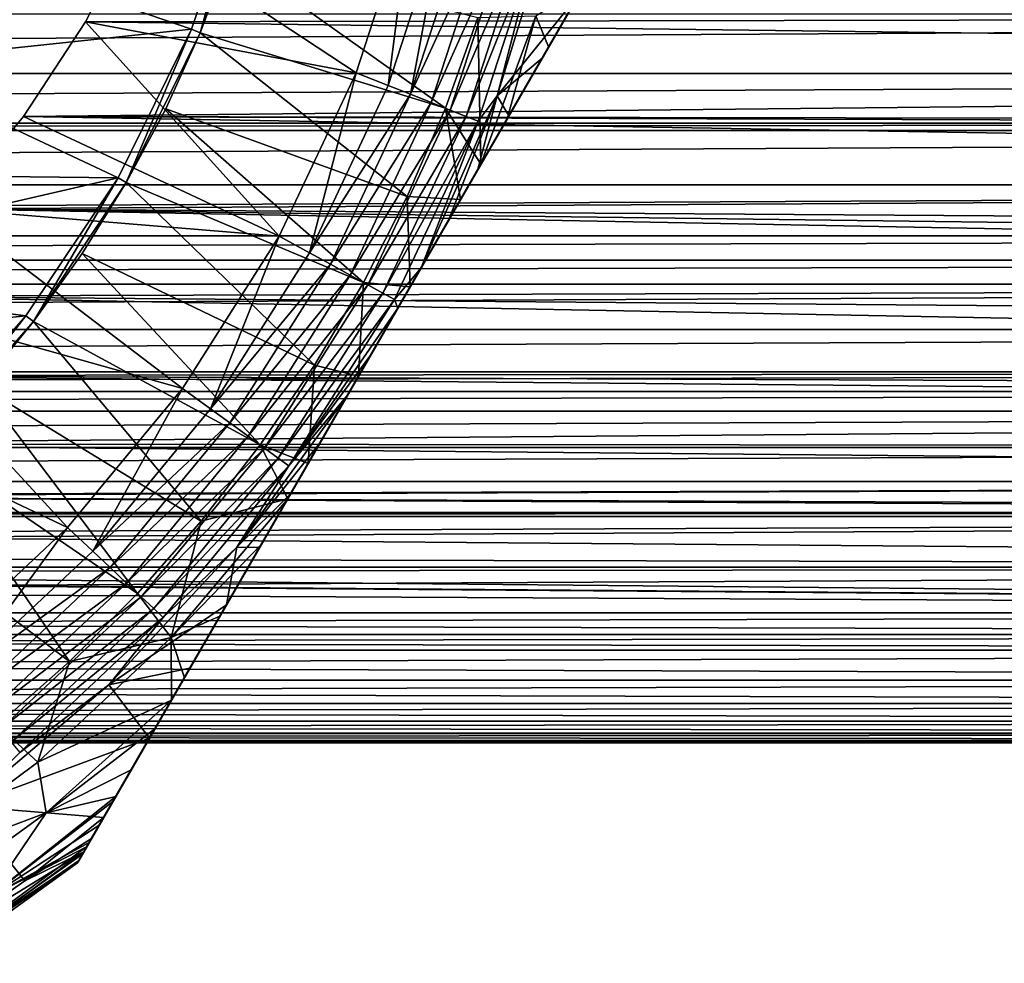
# Model space of a CAD drawing. Header units: metres. Extents: x -109 to 109, y -108 to 40.
# Tile 126 of 230: x 13 to 26, y -59 to -47. Entities that reach past the tile are written whole.
import ezdxf

# ---------------------------------------------------------------- set-up
doc = ezdxf.new("R2010")
doc.units = ezdxf.units.M
doc.layers.add('solid_K_24_42_17_000C74_XXXX', color=7, linetype='CONTINUOUS')

msp = doc.modelspace()

# ---------------------------------------------------------------- linework, layer by layer
at = {"layer": 'solid_K_24_42_17_000C74_XXXX'}
for points in [[(13.777818, -58.13612, -63.233734), (21.745701, -44.335342, -62.825005), (13.761341, -58.164658, -62.825005)], [(21.745701, -44.335342, -52.646069), (13.761341, -58.164658, -62.825005), (21.745701, -44.335342, -62.825005)], [(13.761341, -58.164658, -52.646069), (13.761341, -58.164658, -62.825005), (21.745701, -44.335342, -52.646069)], [(13.761341, -58.164658, -52.646069), (21.745701, -44.335342, -52.646069), (21.726212, -44.369095, -52.201748)], [(13.780829, -58.130905, -52.201748), (13.761341, -58.164658, -52.646069), (21.726212, -44.369095, -52.201748)], [(13.777818, -58.13612, -63.233734), (21.729223, -44.363884, -63.233746), (21.745701, -44.335342, -62.825005)], [(13.777818, -58.13612, -63.233734), (13.828163, -58.04892, -63.644596), (21.729223, -44.363884, -63.233746)], [(13.780829, -58.130905, -52.201748), (21.726212, -44.369095, -52.201748), (21.666265, -44.472927, -51.753345)], [(13.828163, -58.04892, -63.644596), (21.678877, -44.451084, -63.644608), (21.729223, -44.363884, -63.233746)], [(13.828163, -58.04892, -63.644596), (13.88141, -57.956692, -63.918968), (21.678877, -44.451084, -63.644608)], [(13.88141, -57.956692, -63.918968), (21.625631, -44.543308, -63.918968), (21.678877, -44.451084, -63.644608)], [(13.840775, -58.027073, -51.753345), (13.780829, -58.130905, -52.201748), (21.666265, -44.472927, -51.753345)], [(13.840775, -58.027073, -51.753345), (21.666265, -44.472927, -51.753345), (21.662483, -44.479481, -51.732655)], [(13.844559, -58.020519, -51.732655), (13.840775, -58.027073, -51.753345), (21.662483, -44.479481, -51.732655)], [(13.844559, -58.020519, -51.732655), (21.662483, -44.479481, -51.732655), (21.561462, -44.654449, -51.297993)], [(13.915521, -57.89761, -64.061203), (21.625631, -44.543308, -63.918968), (13.88141, -57.956692, -63.918968)], [(13.915521, -57.89761, -64.061203), (21.59152, -44.60239, -64.061211), (21.625631, -44.543308, -63.918968)], [(13.945579, -57.845551, -51.297993), (13.844559, -58.020519, -51.732655), (21.561462, -44.654449, -51.297993)], [(14.04479, -57.67371, -64.483719), (21.59152, -44.60239, -64.061211), (13.915521, -57.89761, -64.061203)], [(13.945579, -57.845551, -51.297993), (21.561462, -44.654449, -51.297993), (21.404276, -44.926708, -50.834335)], [(14.04479, -57.67371, -64.483719), (21.462252, -44.82629, -64.483719), (21.59152, -44.60239, -64.061211)], [(14.04479, -57.67371, -64.483719), (14.223642, -57.36393, -64.912254), (21.462252, -44.82629, -64.483719)], [(14.223642, -57.36393, -64.912254), (21.283398, -45.136074, -64.912254), (21.462252, -44.82629, -64.483719)], [(14.102766, -57.573292, -50.834335), (13.945579, -57.845551, -51.297993), (21.404276, -44.926708, -50.834335)], [(20.809351, -45.957146, -49.454231), (14.102766, -57.573292, -50.834335), (21.404276, -44.926708, -50.834335)], [(14.223642, -57.36393, -64.912254), (14.261064, -57.299114, -64.988487), (21.283398, -45.136074, -64.912254)], [(14.261064, -57.299114, -64.988487), (21.245975, -45.20089, -64.988487), (21.283398, -45.136074, -64.912254)], [(14.461778, -56.951466, -65.343575), (21.245975, -45.20089, -64.988487), (14.261064, -57.299114, -64.988487)], [(14.461778, -56.951466, -65.343575), (21.045269, -45.548527, -65.343567), (21.245975, -45.20089, -64.988487)], [(11.923703, -46.179287, -99.599998), (15.937753, -45.270592, -99.599998), (15.243942, -47.314415, -99.599998)], [(15.937753, -45.270592, -99.599998), (15.244012, -47.314278, -80.724503), (15.243942, -47.314415, -99.599998)], [(15.244012, -47.314278, -80.724503), (15.937777, -45.270515, -80.724503), (15.359031, -47.361931, -80.600006)], [(15.937753, -45.270592, -99.599998), (15.937777, -45.270515, -80.724503), (15.244012, -47.314278, -80.724503)], [(15.937777, -45.270515, -80.724503), (16.058029, -45.302753, -80.600006), (15.359031, -47.361931, -80.600006)], [(15.359031, -47.361931, -80.600006), (16.058029, -45.302753, -80.600006), (15.742273, -46.34367, -71.099998)], [(14.461778, -56.951466, -65.343575), (14.769282, -56.418854, -65.768311), (21.045269, -45.548527, -65.343567)], [(14.769282, -56.418854, -65.768311), (20.737797, -46.081081, -65.768265), (21.045269, -45.548527, -65.343567)], [(18.112455, -45.650692, -27.37269), (14.497429, -45.974827, -14.785503), (17.386784, -47.884022, -27.37269)], [(18.112455, -45.650692, -27.37269), (17.386784, -47.884022, -27.37269), (17.386818, -47.883923, -45.099998)], [(18.112455, -45.650692, -27.37269), (17.386818, -47.883923, -45.099998), (18.112513, -45.650452, -45.099998)], [(17.80518, -48.04966, -45.099998), (18.112513, -45.650452, -45.099998), (17.386818, -47.883923, -45.099998)], [(18.548353, -45.762466, -45.099998), (18.112513, -45.650452, -45.099998), (17.80518, -48.04966, -45.099998)], [(18.093548, -48.163742, -45.148735), (18.548353, -45.762466, -45.099998), (17.80518, -48.04966, -45.099998)], [(18.093548, -48.163742, -45.148735), (18.84873, -45.839531, -45.148735), (18.548353, -45.762466, -45.099998)], [(19.132961, -45.91251, -45.261086), (18.84873, -45.839531, -45.148735), (18.093548, -48.163742, -45.148735)], [(19.769159, -46.075859, -45.917889), (19.223396, -48.185242, -46.209816), (19.941599, -45.847603, -46.209816)], [(20.28174, -46.870995, -48.419262), (19.941599, -45.847603, -46.209816), (19.223396, -48.185242, -46.209816)], [(68.421242, -47.117916, -14.3503), (13.867616, -47.220512, -14.306126), (14.497429, -45.974827, -14.785503)], [(17.386784, -47.884022, -27.37269), (14.497429, -45.974827, -14.785503), (13.867616, -47.220512, -14.306126)], [(20.809351, -45.957146, -49.454231), (14.697683, -56.542866, -49.454247), (14.102766, -57.573292, -50.834335)], [(20.809351, -45.957146, -49.454231), (20.28174, -46.870995, -48.419262), (14.697683, -56.542866, -49.454247)], [(19.132961, -45.91251, -45.261086), (18.093548, -48.163742, -45.148735), (18.366392, -48.27177, -45.261086)], [(19.132961, -45.91251, -45.261086), (18.366392, -48.27177, -45.261086), (19.388287, -45.978065, -45.432106)], [(18.366392, -48.27177, -45.261086), (18.611486, -48.368809, -45.432106), (19.388287, -45.978065, -45.432106)], [(19.388287, -45.978065, -45.432106), (18.611486, -48.368809, -45.432106), (19.6035, -46.033325, -45.654289)], [(14.769282, -56.418854, -65.768311), (14.984707, -56.045727, -66.007477), (20.737797, -46.081081, -65.768265)], [(14.984707, -56.045727, -66.007477), (20.522343, -46.454258, -66.007469), (20.737797, -46.081081, -65.768265)], [(18.611486, -48.368809, -45.432106), (18.818079, -48.450603, -45.654289), (19.6035, -46.033325, -45.654289)], [(19.6035, -46.033325, -45.654289), (18.818079, -48.450603, -45.654289), (19.769159, -46.075859, -45.917889)], [(18.818079, -48.450603, -45.654289), (18.977098, -48.513565, -45.917889), (19.769159, -46.075859, -45.917889)], [(19.769159, -46.075859, -45.917889), (18.977098, -48.513565, -45.917889), (19.223396, -48.185242, -46.209816)], [(11.107414, -47.754639, -99.599998), (11.923703, -46.179287, -99.599998), (15.243942, -47.314415, -99.599998)], [(18.548811, -48.343979, -67.77475), (15.359006, -47.361992, -71.099998), (15.742273, -46.34367, -71.099998)], [(15.359031, -47.361931, -80.600006), (15.742273, -46.34367, -71.099998), (15.359006, -47.361992, -71.099998)], [(18.973343, -47.164791, -67.77475), (18.548811, -48.343979, -67.77475), (15.742273, -46.34367, -71.099998)], [(15.153022, -55.754196, -66.169205), (20.522343, -46.454258, -66.007469), (14.984707, -56.045727, -66.007477)], [(15.153022, -55.754196, -66.169205), (20.354094, -46.745674, -66.169144), (20.522343, -46.454258, -66.007469)], [(15.153022, -55.754196, -66.169205), (19.891602, -47.546738, -66.526527), (20.354094, -46.745674, -66.169144)], [(19.891602, -47.546738, -66.526527), (19.727127, -47.142052, -66.942169), (20.354094, -46.745674, -66.169144)], [(20.28174, -46.870995, -48.419262), (15.225303, -55.629002, -48.419258), (14.697683, -56.542866, -49.454247)], [(20.28174, -46.870995, -48.419262), (19.807489, -47.692421, -47.647266), (15.225303, -55.629002, -48.419258)], [(20.28174, -46.870995, -48.419262), (19.223396, -48.185242, -46.209816), (19.807489, -47.692421, -47.647266)], [(68.420204, -47.118694, 14.349968), (-68.420197, -47.118698, 14.349966), (-67.395111, -47.894825, 13.99362)], [(67.395119, -47.894817, 13.993623), (68.420204, -47.118694, 14.349968), (-67.395111, -47.894825, 13.99362)], [(68.421242, -47.117916, -14.3503), (67.396217, -47.893986, -13.994033), (13.867616, -47.220512, -14.306126)], [(19.00967, -49.074284, -66.952911), (18.973343, -47.164791, -67.77475), (19.727127, -47.142052, -66.942169)], [(19.351751, -48.481781, -66.820518), (19.00967, -49.074284, -66.952911), (19.727127, -47.142052, -66.942169)], [(19.891602, -47.546738, -66.526527), (19.351751, -48.481781, -66.820518), (19.727127, -47.142052, -66.942169)], [(67.396217, -47.893986, -13.994033), (13.061337, -48.452255, -13.704886), (13.867616, -47.220512, -14.306126)], [(16.386948, -50.00877, -27.37269), (13.867616, -47.220512, -14.306126), (13.061337, -48.452255, -13.704886)], [(17.386784, -47.884022, -27.37269), (13.867616, -47.220512, -14.306126), (16.386948, -50.00877, -27.37269)], [(19.00967, -49.074284, -66.952911), (18.548811, -48.343979, -67.77475), (18.973343, -47.164791, -67.77475)], [(11.107414, -47.754639, -99.599998), (15.243942, -47.314415, -99.599998), (14.289372, -49.250072, -99.599998)], [(15.243942, -47.314415, -99.599998), (14.289419, -49.25, -80.724503), (14.289372, -49.250072, -99.599998)], [(14.289419, -49.25, -80.724503), (15.244012, -47.314278, -80.724503), (14.397253, -49.312225, -80.600006)], [(15.243942, -47.314415, -99.599998), (15.244012, -47.314278, -80.724503), (14.289419, -49.25, -80.724503)], [(15.244012, -47.314278, -80.724503), (15.359031, -47.361931, -80.600006), (14.397253, -49.312225, -80.600006)], [(14.397253, -49.312225, -80.600006), (15.359031, -47.361931, -80.600006), (14.910087, -48.352776, -71.099998)], [(15.359031, -47.361931, -80.600006), (15.359006, -47.361992, -71.099998), (14.910087, -48.352776, -71.099998)], [(18.051077, -49.494179, -67.77475), (14.910087, -48.352776, -71.099998), (15.359006, -47.361992, -71.099998)], [(18.548811, -48.343979, -67.77475), (18.051077, -49.494179, -67.77475), (15.359006, -47.361992, -71.099998)], [(15.615475, -54.953205, -66.52655), (19.891602, -47.546738, -66.526527), (15.153022, -55.754196, -66.169205)], [(15.615475, -54.953205, -66.52655), (16.155182, -54.018406, -66.820473), (19.891602, -47.546738, -66.526527)], [(16.155182, -54.018406, -66.820473), (19.351751, -48.481781, -66.820518), (19.891602, -47.546738, -66.526527)], [(10.084287, -49.204094, -99.599998), (11.107414, -47.754639, -99.599998), (14.289372, -49.250072, -99.599998)], [(19.807489, -47.692421, -47.647266), (15.699564, -54.807556, -47.647247), (15.225303, -55.629002, -48.419258)], [(19.807489, -47.692421, -47.647266), (19.374693, -48.442047, -47.077515), (15.699564, -54.807556, -47.647247)], [(19.807489, -47.692421, -47.647266), (19.223396, -48.185242, -46.209816), (19.374693, -48.442047, -47.077515)], [(67.395119, -47.894817, 13.993623), (-67.395111, -47.894825, 13.99362), (-66.543823, -48.539597, 13.65703)], [(66.543823, -48.539597, 13.65703), (67.395119, -47.894817, 13.993623), (-66.543823, -48.539597, 13.65703)], [(67.396217, -47.893986, -13.994033), (66.543816, -48.539597, -13.65703), (13.061337, -48.452255, -13.704886)], [(16.386948, -50.00877, -27.37269), (16.386911, -50.008827, -45.099998), (17.386818, -47.883923, -45.099998)], [(16.781219, -50.225658, -45.099998), (17.386818, -47.883923, -45.099998), (16.386911, -50.008827, -45.099998)], [(17.386784, -47.884022, -27.37269), (16.386948, -50.00877, -27.37269), (17.386818, -47.883923, -45.099998)], [(17.80518, -48.04966, -45.099998), (17.386818, -47.883923, -45.099998), (16.781219, -50.225658, -45.099998)], [(18.093548, -48.163742, -45.148735), (17.80518, -48.04966, -45.099998), (16.781219, -50.225658, -45.099998)], [(17.053019, -50.374977, -45.148735), (18.093548, -48.163742, -45.148735), (16.781219, -50.225658, -45.099998)], [(18.366392, -48.27177, -45.261086), (18.093548, -48.163742, -45.148735), (17.053019, -50.374977, -45.148735)], [(18.366392, -48.27177, -45.261086), (17.053019, -50.374977, -45.148735), (17.310173, -50.51635, -45.261086)], [(18.366392, -48.27177, -45.261086), (17.310173, -50.51635, -45.261086), (18.611486, -48.368809, -45.432106)], [(18.977098, -48.513565, -45.917889), (18.232231, -50.420849, -46.209816), (19.223396, -48.185242, -46.209816)], [(18.595135, -49.792282, -46.383842), (19.223396, -48.185242, -46.209816), (18.232231, -50.420849, -46.209816)], [(18.973272, -49.137329, -46.666233), (19.223396, -48.185242, -46.209816), (18.595135, -49.792282, -46.383842)], [(19.374693, -48.442047, -47.077515), (19.223396, -48.185242, -46.209816), (18.973272, -49.137329, -46.666233)], [(17.482103, -50.610851, -67.77475), (14.397177, -49.312359, -71.099998), (14.910087, -48.352776, -71.099998)], [(14.397253, -49.312225, -80.600006), (14.910087, -48.352776, -71.099998), (14.397177, -49.312359, -71.099998)], [(18.051077, -49.494179, -67.77475), (17.482103, -50.610851, -67.77475), (14.910087, -48.352776, -71.099998)], [(17.310173, -50.51635, -45.261086), (17.541174, -50.643341, -45.432106), (18.611486, -48.368809, -45.432106)], [(18.611486, -48.368809, -45.432106), (17.541174, -50.643341, -45.432106), (18.818079, -48.450603, -45.654289)], [(18.744169, -49.534145, -67.030937), (18.051077, -49.494179, -67.77475), (18.548811, -48.343979, -67.77475)], [(18.744169, -49.534145, -67.030937), (18.548811, -48.343979, -67.77475), (19.00967, -49.074284, -66.952911)], [(66.543823, -48.539597, 13.65703), (-66.543823, -48.539597, 13.65703), (-66.416512, -48.636013, 13.603356)], [(66.416519, -48.636005, 13.60336), (66.543823, -48.539597, 13.65703), (-66.416512, -48.636013, 13.603356)], [(65.487617, -49.339493, -13.18381), (12.058306, -49.655327, -12.978648), (13.061337, -48.452255, -13.704886)], [(16.386948, -50.00877, -27.37269), (13.061337, -48.452255, -13.704886), (12.058306, -49.655327, -12.978648)], [(66.417686, -48.635117, -13.60386), (65.487617, -49.339493, -13.18381), (13.061337, -48.452255, -13.704886)], [(66.543816, -48.539597, -13.65703), (66.417686, -48.635117, -13.60386), (13.061337, -48.452255, -13.704886)], [(19.374693, -48.442047, -47.077515), (16.132366, -54.057922, -47.077492), (15.699564, -54.807556, -47.647247)], [(19.374693, -48.442047, -47.077515), (18.973272, -49.137329, -46.666233), (16.132366, -54.057922, -47.077492)], [(16.155182, -54.018406, -66.820473), (16.497334, -53.425781, -66.952896), (19.351751, -48.481781, -66.820518)], [(16.497334, -53.425781, -66.952896), (19.00967, -49.074284, -66.952911), (19.351751, -48.481781, -66.820518)], [(17.541174, -50.643341, -45.432106), (17.735884, -50.750385, -45.654289), (18.818079, -48.450603, -45.654289)], [(18.818079, -48.450603, -45.654289), (17.735884, -50.750385, -45.654289), (18.977098, -48.513565, -45.917889)], [(17.735884, -50.750385, -45.654289), (17.885759, -50.832779, -45.917889), (18.977098, -48.513565, -45.917889)], [(18.977098, -48.513565, -45.917889), (17.885759, -50.832779, -45.917889), (18.232231, -50.420849, -46.209816)], [(66.416519, -48.636005, 13.60336), (-66.416512, -48.636013, 13.603356), (-65.486351, -49.340454, 13.183203)], [(65.486359, -49.340446, 13.183207), (66.416519, -48.636005, 13.60336), (-65.486351, -49.340454, 13.183203)], [(18.973272, -49.137329, -46.666233), (16.533785, -53.362644, -46.666222), (16.132366, -54.057922, -47.077492)], [(16.76259, -52.966343, -67.030861), (19.00967, -49.074284, -66.952911), (16.497334, -53.425781, -66.952896)], [(18.973272, -49.137329, -46.666233), (18.595135, -49.792282, -46.383842), (16.533785, -53.362644, -46.666222)], [(16.76259, -52.966343, -67.030861), (18.744169, -49.534145, -67.030937), (19.00967, -49.074284, -66.952911)], [(8.873353, -50.500713, -99.599998), (10.084287, -49.204094, -99.599998), (14.289372, -49.250072, -99.599998)], [(8.873353, -50.500713, -99.599998), (14.289372, -49.250072, -99.599998), (13.090431, -51.04443, -99.599998)], [(13.09033, -51.044563, -80.724503), (14.289419, -49.25, -80.724503), (13.189189, -51.120243, -80.600006)], [(14.289372, -49.250072, -99.599998), (14.289419, -49.25, -80.724503), (13.09033, -51.044563, -80.724503)], [(14.289372, -49.250072, -99.599998), (13.09033, -51.044563, -80.724503), (13.090431, -51.04443, -99.599998)], [(14.289419, -49.25, -80.724503), (14.397253, -49.312225, -80.600006), (13.189189, -51.120243, -80.600006)], [(13.189189, -51.120243, -80.600006), (14.397253, -49.312225, -80.600006), (13.822839, -50.23597, -71.099998)], [(14.397253, -49.312225, -80.600006), (14.397177, -49.312359, -71.099998), (13.822839, -50.23597, -71.099998)], [(16.844137, -51.689598, -67.77475), (13.822839, -50.23597, -71.099998), (14.397177, -49.312359, -71.099998)], [(17.482103, -50.610851, -67.77475), (16.844137, -51.689598, -67.77475), (14.397177, -49.312359, -71.099998)], [(65.486359, -49.340446, 13.183207), (-65.486351, -49.340454, 13.183203), (-64.606293, -50.006802, 12.73725)], [(64.6063, -50.006794, 12.737256), (65.486359, -49.340446, 13.183207), (-64.606293, -50.006802, 12.73725)], [(65.487617, -49.339493, -13.18381), (64.607674, -50.00576, -12.737987), (12.058306, -49.655327, -12.978648)], [(17.417271, -51.832401, -67.141075), (18.744169, -49.534145, -67.030937), (16.76259, -52.966343, -67.030861)], [(18.089376, -50.668278, -67.141106), (18.744169, -49.534145, -67.030937), (17.417271, -51.832401, -67.141075)], [(18.089376, -50.668278, -67.141106), (17.482103, -50.610851, -67.77475), (18.051077, -49.494179, -67.77475)], [(18.089376, -50.668278, -67.141106), (18.051077, -49.494179, -67.77475), (18.744169, -49.534145, -67.030937)], [(63.778988, -50.633324, -12.270252), (10.856013, -50.791664, -12.14427), (12.058306, -49.655327, -12.978648)], [(15.128699, -51.99147, -27.37269), (12.058306, -49.655327, -12.978648), (10.856013, -50.791664, -12.14427)], [(64.190163, -50.321934, -12.508461), (63.778988, -50.633324, -12.270252), (12.058306, -49.655327, -12.978648)], [(64.607674, -50.00576, -12.737987), (64.190163, -50.321934, -12.508461), (12.058306, -49.655327, -12.978648)], [(16.386948, -50.00877, -27.37269), (12.058306, -49.655327, -12.978648), (15.128699, -51.99147, -27.37269)], [(18.595135, -49.792282, -46.383842), (16.911922, -52.707691, -46.383831), (16.533785, -53.362644, -46.666222)], [(18.595135, -49.792282, -46.383842), (18.232231, -50.420849, -46.209816), (16.911922, -52.707691, -46.383831)], [(64.6063, -50.006794, 12.737256), (-64.606293, -50.006802, 12.73725), (-64.190201, -50.321907, 12.50848)], [(64.190201, -50.321907, 12.50848), (64.6063, -50.006794, 12.737256), (-64.190201, -50.321907, 12.50848)], [(15.128699, -51.99147, -27.37269), (15.128581, -51.991631, -45.099998), (16.386911, -50.008827, -45.099998)], [(15.492671, -52.256088, -45.099998), (16.386911, -50.008827, -45.099998), (15.128581, -51.991631, -45.099998)], [(16.386948, -50.00877, -27.37269), (15.128699, -51.99147, -27.37269), (16.386911, -50.008827, -45.099998)], [(16.781219, -50.225658, -45.099998), (16.386911, -50.008827, -45.099998), (15.492671, -52.256088, -45.099998)], [(64.190201, -50.321907, 12.50848), (-64.190201, -50.321907, 12.50848), (-63.777489, -50.634468, 12.269354)], [(63.7775, -50.63446, 12.26936), (64.190201, -50.321907, 12.50848), (-63.777489, -50.634468, 12.269354)], [(16.139692, -52.726158, -67.77475), (13.189035, -51.120441, -71.099998), (13.822839, -50.23597, -71.099998)], [(13.189189, -51.120243, -80.600006), (13.822839, -50.23597, -71.099998), (13.189035, -51.120441, -71.099998)], [(16.844137, -51.689598, -67.77475), (16.139692, -52.726158, -67.77475), (13.822839, -50.23597, -71.099998)], [(17.053019, -50.374977, -45.148735), (16.781219, -50.225658, -45.099998), (15.492671, -52.256088, -45.099998)], [(15.743555, -52.438362, -45.148735), (17.053019, -50.374977, -45.148735), (15.492671, -52.256088, -45.099998)], [(17.310173, -50.51635, -45.261086), (17.053019, -50.374977, -45.148735), (15.743555, -52.438362, -45.148735)], [(16.911922, -52.707691, -46.383831), (18.232231, -50.420849, -46.209816), (17.274811, -52.079151, -46.209816)], [(17.274811, -52.079151, -46.209816), (18.232231, -50.420849, -46.209816), (17.928862, -50.946301, -46.143715)], [(17.885759, -50.832779, -45.917889), (17.928862, -50.946301, -46.143715), (18.232231, -50.420849, -46.209816)], [(7.49691, -51.62056, -99.599998), (8.873353, -50.500713, -99.599998), (13.090431, -51.04443, -99.599998)], [(17.310173, -50.51635, -45.261086), (15.743555, -52.438362, -45.148735), (15.980962, -52.610851, -45.261086)], [(17.310173, -50.51635, -45.261086), (15.980962, -52.610851, -45.261086), (17.541174, -50.643341, -45.432106)], [(63.7775, -50.63446, 12.26936), (-63.777489, -50.634468, 12.269354), (-62.999989, -51.223274, 11.783238)], [(62.999996, -51.223267, 11.783245), (63.7775, -50.63446, 12.26936), (-62.999989, -51.223274, 11.783238)], [(63.778988, -50.633324, -12.270252), (63.001614, -51.222034, -11.784311), (10.856013, -50.791664, -12.14427)], [(15.980962, -52.610851, -45.261086), (16.194225, -52.765793, -45.432106), (17.541174, -50.643341, -45.432106)], [(17.541174, -50.643341, -45.432106), (16.194225, -52.765793, -45.432106), (17.735884, -50.750385, -45.654289)], [(17.417271, -51.832401, -67.141075), (16.844137, -51.689598, -67.77475), (17.482103, -50.610851, -67.77475)], [(18.089376, -50.668278, -67.141106), (17.417271, -51.832401, -67.141075), (17.482103, -50.610851, -67.77475)], [(62.275234, -51.772121, -11.283679), (9.461317, -51.823448, -11.234456), (10.856013, -50.791664, -12.14427)], [(13.631833, -53.800903, -27.37269), (10.856013, -50.791664, -12.14427), (9.461317, -51.823448, -11.234456)], [(63.001614, -51.222034, -11.784311), (62.275234, -51.772121, -11.283679), (10.856013, -50.791664, -12.14427)], [(15.128699, -51.99147, -27.37269), (10.856013, -50.791664, -12.14427), (13.631833, -53.800903, -27.37269)], [(16.194225, -52.765793, -45.432106), (16.373983, -52.896397, -45.654289), (17.735884, -50.750385, -45.654289)], [(17.735884, -50.750385, -45.654289), (16.373983, -52.896397, -45.654289), (17.885759, -50.832779, -45.917889)], [(16.373983, -52.896397, -45.654289), (16.51235, -52.996925, -45.917889), (17.885759, -50.832779, -45.917889)], [(17.885759, -50.832779, -45.917889), (16.51235, -52.996925, -45.917889), (17.928862, -50.946301, -46.143715)], [(16.51235, -52.996925, -45.917889), (17.57818, -51.553699, -46.143715), (17.928862, -50.946301, -46.143715)], [(17.274811, -52.079151, -46.209816), (17.928862, -50.946301, -46.143715), (17.57818, -51.553699, -46.143715)], [(7.49691, -51.62056, -99.599998), (13.090431, -51.04443, -99.599998), (11.667425, -52.667088, -99.599998)], [(11.667262, -52.667263, -80.724503), (13.09033, -51.044563, -80.724503), (11.755488, -52.755104, -80.600006)], [(11.667425, -52.667088, -99.599998), (13.09033, -51.044563, -80.724503), (11.667262, -52.667263, -80.724503)], [(13.090431, -51.04443, -99.599998), (13.09033, -51.044563, -80.724503), (11.667425, -52.667088, -99.599998)], [(13.09033, -51.044563, -80.724503), (13.189189, -51.120243, -80.600006), (11.755488, -52.755104, -80.600006)], [(11.755488, -52.755104, -80.600006), (13.189189, -51.120243, -80.600006), (12.499034, -51.961212, -71.099998)], [(13.189189, -51.120243, -80.600006), (13.189035, -51.120441, -71.099998), (12.499034, -51.961212, -71.099998)], [(15.371552, -53.716438, -67.77475), (12.499034, -51.961212, -71.099998), (13.189035, -51.120441, -71.099998)], [(16.139692, -52.726158, -67.77475), (15.371552, -53.716438, -67.77475), (13.189035, -51.120441, -71.099998)], [(62.999996, -51.223267, 11.783245), (-62.999989, -51.223274, 11.783238), (-62.273487, -51.773434, 11.282426)], [(62.273495, -51.773426, 11.282433), (62.999996, -51.223267, 11.783245), (-62.273487, -51.773434, 11.282426)], [(16.51235, -52.996925, -45.917889), (17.274811, -52.079151, -46.209816), (17.57818, -51.553699, -46.143715)], [(16.76259, -52.966343, -67.030861), (16.139692, -52.726158, -67.77475), (16.844137, -51.689598, -67.77475)], [(17.417271, -51.832401, -67.141075), (16.76259, -52.966343, -67.030861), (16.844137, -51.689598, -67.77475)], [(62.273495, -51.773426, 11.282433), (-62.273487, -51.773434, 11.282426), (-61.933201, -52.031105, 11.030625)], [(61.933197, -52.031109, 11.030624), (62.273495, -51.773426, 11.282433), (-61.933201, -52.031105, 11.030625)], [(61.599155, -52.284058, -10.771726), (7.899496, -52.71162, -10.305237), (9.461317, -51.823448, -11.234456)], [(62.275234, -51.772121, -11.283679), (61.933163, -52.031143, -11.03059), (9.461317, -51.823448, -11.234456)], [(61.933163, -52.031143, -11.03059), (61.599155, -52.284058, -10.771726), (9.461317, -51.823448, -11.234456)], [(13.631833, -53.800903, -27.37269), (9.461317, -51.823448, -11.234456), (11.919896, -55.408543, -27.37269)], [(14.542747, -54.656536, -67.77475), (11.755297, -52.755295, -71.099998), (12.499034, -51.961212, -71.099998)], [(15.371552, -53.716438, -67.77475), (14.542747, -54.656536, -67.77475), (12.499034, -51.961212, -71.099998)], [(13.631833, -53.800903, -27.37269), (13.631699, -53.801048, -45.099998), (15.128581, -51.991631, -45.099998)], [(13.959869, -54.108952, -45.099998), (15.128581, -51.991631, -45.099998), (13.631699, -53.801048, -45.099998)], [(15.128699, -51.99147, -27.37269), (13.631833, -53.800903, -27.37269), (15.128581, -51.991631, -45.099998)], [(15.492671, -52.256088, -45.099998), (15.128581, -51.991631, -45.099998), (13.959869, -54.108952, -45.099998)], [(61.933197, -52.031109, 11.030624), (-61.933201, -52.031105, 11.030625), (-61.597336, -52.285435, 10.770283)], [(61.597343, -52.285427, 10.77029), (61.933197, -52.031109, 11.030624), (-61.597336, -52.285435, 10.770283)], [(16.51235, -52.996925, -45.917889), (15.834299, -54.055328, -46.209816), (17.274811, -52.079151, -46.209816)], [(16.911922, -52.707691, -46.383831), (17.274811, -52.079151, -46.209816), (15.834299, -54.055328, -46.209816)], [(15.743555, -52.438362, -45.148735), (15.492671, -52.256088, -45.099998), (13.959869, -54.108952, -45.099998)], [(61.597343, -52.285427, 10.77029), (-61.597336, -52.285435, 10.770283), (-60.970097, -52.76046, 10.249468)], [(60.970104, -52.760452, 10.249476), (61.597343, -52.285427, 10.77029), (-60.970097, -52.76046, 10.249468)], [(61.599155, -52.284058, -10.771726), (60.971947, -52.759045, -10.251091), (7.899496, -52.71162, -10.305237)], [(14.185805, -54.321358, -45.148735), (15.743555, -52.438362, -45.148735), (13.959869, -54.108952, -45.099998)], [(15.980962, -52.610851, -45.261086), (15.743555, -52.438362, -45.148735), (14.185805, -54.321358, -45.148735)], [(15.980962, -52.610851, -45.261086), (14.185805, -54.321358, -45.148735), (14.399722, -54.52224, -45.261086)], [(15.980962, -52.610851, -45.261086), (14.399722, -54.52224, -45.261086), (16.194225, -52.765793, -45.432106)], [(60.970104, -52.760452, 10.249476), (-60.970097, -52.76046, 10.249468), (-60.390148, -53.199642, 9.72259)], [(60.39016, -53.199635, 9.722599), (60.970104, -52.760452, 10.249476), (-60.390148, -53.199642, 9.72259)], [(60.392002, -53.198227, -9.724364), (6.2903, -53.398022, -9.468317), (7.899496, -52.71162, -10.305237)], [(60.971947, -52.759045, -10.251091), (60.392002, -53.198227, -9.724364), (7.899496, -52.71162, -10.305237)], [(13.656549, -55.542732, -67.77475), (10.961211, -53.499035, -71.099998), (11.755297, -52.755295, -71.099998)], [(14.542747, -54.656536, -67.77475), (13.656549, -55.542732, -67.77475), (11.755297, -52.755295, -71.099998)], [(14.399722, -54.52224, -45.261086), (14.591884, -54.70269, -45.432106), (16.194225, -52.765793, -45.432106)], [(16.194225, -52.765793, -45.432106), (14.591884, -54.70269, -45.432106), (16.373983, -52.896397, -45.654289)], [(16.497334, -53.425781, -66.952896), (15.371552, -53.716438, -67.77475), (16.139692, -52.726158, -67.77475)], [(16.911922, -52.707691, -46.383831), (15.834299, -54.055328, -46.209816), (16.533785, -53.362644, -46.666222)], [(16.76259, -52.966343, -67.030861), (16.497334, -53.425781, -66.952896), (16.139692, -52.726158, -67.77475)], [(14.591884, -54.70269, -45.432106), (14.753856, -54.854794, -45.654289), (16.373983, -52.896397, -45.654289)], [(16.373983, -52.896397, -45.654289), (14.753856, -54.854794, -45.654289), (16.51235, -52.996925, -45.917889)], [(14.753856, -54.854794, -45.654289), (14.878532, -54.971874, -45.917889), (16.51235, -52.996925, -45.917889)], [(16.51235, -52.996925, -45.917889), (14.878532, -54.971874, -45.917889), (15.834299, -54.055328, -46.209816)], [(60.39016, -53.199635, 9.722599), (-60.390148, -53.199642, 9.72259), (-59.855869, -53.604267, 9.191979)], [(59.855877, -53.604259, 9.191989), (60.39016, -53.199635, 9.722599), (-59.855869, -53.604267, 9.191979)], [(60.392002, -53.198227, -9.724364), (59.8577, -53.602894, -9.193858), (6.2903, -53.398022, -9.468317)], [(59.787571, -53.65596, -9.120673), (4.736524, -53.880459, -8.800782), (6.2903, -53.398022, -9.468317)], [(59.8577, -53.602894, -9.193858), (59.787571, -53.65596, -9.120673), (6.2903, -53.398022, -9.468317)], [(16.497334, -53.425781, -66.952896), (14.979733, -55.229965, -66.942169), (15.371552, -53.716438, -67.77475)], [(16.155182, -54.018406, -66.820473), (14.979733, -55.229965, -66.942169), (16.497334, -53.425781, -66.952896)], [(16.533785, -53.362644, -46.666222), (15.834299, -54.055328, -46.209816), (16.132366, -54.057922, -47.077492)], [(13.656549, -55.542732, -67.77475), (12.716455, -56.37154, -67.77475), (10.961211, -53.499035, -71.099998)], [(59.855877, -53.604259, 9.191989), (-59.855869, -53.604267, 9.191979), (-59.787731, -53.655823, 9.120861)], [(59.787731, -53.655827, 9.120859), (59.855877, -53.604259, 9.191989), (-59.787731, -53.655823, 9.120861)], [(59.787731, -53.655827, 9.120859), (-59.787731, -53.655823, 9.120861), (-58.915607, -54.316277, 8.126305)], [(58.915619, -54.316269, 8.126316), (59.787731, -53.655827, 9.120859), (-58.915607, -54.316277, 8.126305)], [(59.787571, -53.65596, -9.120673), (58.917183, -54.315071, -8.128276), (4.736524, -53.880459, -8.800782)], [(11.919896, -55.408543, -27.37269), (11.919866, -55.408566, -45.099998), (13.631699, -53.801048, -45.099998)], [(12.206846, -55.75518, -45.099998), (13.631699, -53.801048, -45.099998), (11.919866, -55.408566, -45.099998)], [(13.631833, -53.800903, -27.37269), (11.919896, -55.408543, -27.37269), (13.631699, -53.801048, -45.099998)], [(13.959869, -54.108952, -45.099998), (13.631699, -53.801048, -45.099998), (12.206846, -55.75518, -45.099998)], [(14.979733, -55.229965, -66.942169), (14.542747, -54.656536, -67.77475), (15.371552, -53.716438, -67.77475)], [(58.917183, -54.315071, -8.128276), (3.284719, -54.193325, -8.324433), (4.736524, -53.880459, -8.800782)], [(14.878532, -54.971874, -45.917889), (14.168947, -55.84613, -46.209816), (15.834299, -54.055328, -46.209816)], [(15.699564, -54.807556, -47.647247), (15.834299, -54.055328, -46.209816), (14.168947, -55.84613, -46.209816)], [(15.615475, -54.953205, -66.52655), (14.979733, -55.229965, -66.942169), (16.155182, -54.018406, -66.820473)], [(16.132366, -54.057922, -47.077492), (15.834299, -54.055328, -46.209816), (15.699564, -54.807556, -47.647247)], [(58.917183, -54.315071, -8.128276), (1.930316, -54.377331, -8.025398), (3.284719, -54.193325, -8.324433)], [(14.185805, -54.321358, -45.148735), (13.959869, -54.108952, -45.099998), (12.206846, -55.75518, -45.099998)], [(58.133827, -54.908405, -7.065142), (-58.917191, -54.315063, -8.128286), (-0.636126, -54.462429, -7.881814)], [(58.133827, -54.908405, -7.065142), (-58.133835, -54.908401, -7.065153), (-58.917191, -54.315063, -8.128286)], [(58.915619, -54.316269, 8.126316), (-58.915607, -54.316277, 8.126305), (-58.132591, -54.909332, 7.063321)], [(58.132599, -54.909325, 7.063332), (58.915619, -54.316269, 8.126316), (-58.132591, -54.909332, 7.063321)], [(58.917183, -54.315071, -8.128276), (58.133827, -54.908405, -7.065142), (1.930316, -54.377331, -8.025398)], [(12.404337, -55.99427, -45.148735), (14.185805, -54.321358, -45.148735), (12.206846, -55.75518, -45.099998)], [(14.399722, -54.52224, -45.261086), (14.185805, -54.321358, -45.148735), (12.404337, -55.99427, -45.148735)], [(58.133827, -54.908405, -7.065142), (0.636379, -54.462421, -7.881828), (1.930316, -54.377331, -8.025398)], [(58.133827, -54.908405, -7.065142), (-0.636126, -54.462429, -7.881814), (0.636379, -54.462421, -7.881828)], [(14.399722, -54.52224, -45.261086), (12.404337, -55.99427, -45.148735), (12.59139, -56.220379, -45.261086)], [(14.399722, -54.52224, -45.261086), (12.59139, -56.220379, -45.261086), (14.591884, -54.70269, -45.432106)], [(12.59139, -56.220379, -45.261086), (12.759419, -56.423489, -45.432106), (14.591884, -54.70269, -45.432106)], [(14.591884, -54.70269, -45.432106), (12.759419, -56.423489, -45.432106), (14.753856, -54.854794, -45.654289)], [(14.979733, -55.229965, -66.942169), (13.656549, -55.542732, -67.77475), (14.542747, -54.656536, -67.77475)], [(15.699564, -54.807556, -47.647247), (14.168947, -55.84613, -46.209816), (15.225303, -55.629002, -48.419258)], [(57.759171, -55.192074, -6.476495), (-57.759171, -55.192078, -6.476493), (-58.133835, -54.908401, -7.065153)], [(58.133827, -54.908405, -7.065142), (57.759171, -55.192074, -6.476495), (-58.133835, -54.908401, -7.065153)], [(58.132599, -54.909325, 7.063332), (-58.132591, -54.909332, 7.063321), (-57.759216, -55.192032, 6.476588)], [(57.759216, -55.192036, 6.476586), (58.132599, -54.909325, 7.063332), (-57.759216, -55.192032, 6.476588)], [(12.759419, -56.423489, -45.432106), (12.901052, -56.594692, -45.654289), (14.753856, -54.854794, -45.654289)], [(14.753856, -54.854794, -45.654289), (12.901052, -56.594692, -45.654289), (14.878532, -54.971874, -45.917889)], [(15.615475, -54.953205, -66.52655), (15.153022, -55.754196, -66.169205), (14.979733, -55.229965, -66.942169)], [(12.901052, -56.594692, -45.654289), (13.010071, -56.726475, -45.917889), (14.878532, -54.971874, -45.917889)], [(14.878532, -54.971874, -45.917889), (13.010071, -56.726475, -45.917889), (14.168947, -55.84613, -46.209816)], [(57.759216, -55.192036, 6.476586), (-57.759216, -55.192032, 6.476588), (-57.490826, -55.395226, 6.011446)], [(57.759171, -55.192074, -6.476495), (57.491692, -55.394566, -6.013029), (-57.759171, -55.192078, -6.476493)], [(57.491692, -55.394566, -6.013029), (-57.491695, -55.394562, -6.01304), (-57.759171, -55.192078, -6.476493)], [(57.490833, -55.395222, 6.011457), (57.759216, -55.192036, 6.476586), (-57.490826, -55.395226, 6.011446)], [(14.979733, -55.229965, -66.942169), (13.248186, -56.854649, -66.942169), (13.656549, -55.542732, -67.77475)], [(14.984707, -56.045727, -66.007477), (13.248186, -56.854649, -66.942169), (14.979733, -55.229965, -66.942169)], [(15.153022, -55.754196, -66.169205), (14.984707, -56.045727, -66.007477), (14.979733, -55.229965, -66.942169)], [(56.976528, -55.784859, -4.976743), (-56.976532, -55.784855, -4.976755), (-57.491695, -55.394562, -6.01304)], [(57.491692, -55.394566, -6.013029), (56.976528, -55.784859, -4.976743), (-57.491695, -55.394562, -6.01304)], [(57.490833, -55.395222, 6.011457), (-57.490826, -55.395226, 6.011446), (-56.97588, -55.785347, 4.975296)], [(56.975883, -55.785339, 4.975307), (57.490833, -55.395222, 6.011457), (-56.97588, -55.785347, 4.975296)], [(13.248186, -56.854649, -66.942169), (12.716455, -56.37154, -67.77475), (13.656549, -55.542732, -67.77475)], [(15.225303, -55.629002, -48.419258), (14.168947, -55.84613, -46.209816), (14.697683, -56.542866, -49.454247)], [(56.573009, -56.090313, -3.955055), (-56.573013, -56.090309, -3.955068), (-56.976532, -55.784855, -4.976755)], [(56.976528, -55.784859, -4.976743), (56.573009, -56.090313, -3.955055), (-56.976532, -55.784855, -4.976755)], [(56.975883, -55.785339, 4.975307), (-56.97588, -55.785347, 4.975296), (-56.572536, -56.09066, 3.953725)], [(56.572544, -56.090656, 3.953737), (56.975883, -55.785339, 4.975307), (-56.572536, -56.09066, 3.953725)], [(13.010071, -56.726475, -45.917889), (12.302404, -57.426121, -46.209816), (14.168947, -55.84613, -46.209816)], [(14.697683, -56.542866, -49.454247), (14.168947, -55.84613, -46.209816), (12.302404, -57.426121, -46.209816)], [(56.270428, -56.31955, -2.944724), (-56.270432, -56.319546, -2.944735), (-56.573013, -56.090309, -3.955068)], [(56.573009, -56.090313, -3.955055), (56.270428, -56.31955, -2.944724), (-56.573013, -56.090309, -3.955068)], [(56.572544, -56.090656, 3.953737), (-56.572536, -56.09066, 3.953725), (-56.270164, -56.319756, 2.943653)], [(56.270168, -56.319752, 2.943663), (56.572544, -56.090656, 3.953737), (-56.270164, -56.319756, 2.943653)], [(14.984707, -56.045727, -66.007477), (13.353512, -57.512218, -66.004898), (13.248186, -56.854649, -66.942169)], [(14.769282, -56.418854, -65.768311), (13.353512, -57.512218, -66.004898), (14.984707, -56.045727, -66.007477)], [(56.061188, -56.477947, -1.947596), (-56.061188, -56.477947, -1.947605), (-56.270432, -56.319546, -2.944735)], [(56.270428, -56.31955, -2.944724), (56.061188, -56.477947, -1.947596), (-56.270432, -56.319546, -2.944735)], [(56.270168, -56.319752, 2.943663), (-56.270164, -56.319756, 2.943653), (-56.061058, -56.478031, 1.946926)], [(56.061058, -56.478031, 1.946933), (56.270168, -56.319752, 2.943663), (-56.061058, -56.478031, 1.946926)], [(13.248186, -56.854649, -66.942169), (11.341671, -58.269939, -66.942169), (12.716455, -56.37154, -67.77475)], [(55.939621, -56.570068, -0.965926), (-55.939621, -56.570068, -0.965934), (-56.061188, -56.477947, -1.947605)], [(56.061188, -56.477947, -1.947596), (55.939621, -56.570068, -0.965926), (-56.061188, -56.477947, -1.947605)], [(56.061058, -56.478031, 1.946933), (-56.061058, -56.478031, 1.946926), (-55.93961, -56.570084, 0.96564)], [(55.93961, -56.570084, 0.965648), (56.061058, -56.478031, 1.946933), (-55.93961, -56.570084, 0.96564)], [(14.461778, -56.951466, -65.343575), (13.353512, -57.512218, -66.004898), (14.769282, -56.418854, -65.768311)], [(55.900002, -56.599998), (-55.900002, -56.599998), (-55.939621, -56.570068, -0.965934)], [(55.939621, -56.570068, -0.965926), (55.900002, -56.599998), (-55.939621, -56.570068, -0.965934)], [(55.93961, -56.570084, 0.965648), (-55.93961, -56.570084, 0.96564), (-55.900002, -56.599998)], [(55.900002, -56.599998), (55.93961, -56.570084, 0.965648), (-55.900002, -56.599998)], [(14.697683, -56.542866, -49.454247), (12.302404, -57.426121, -46.209816), (14.102766, -57.573292, -50.834335)], [(13.353512, -57.512218, -66.004898), (11.341671, -58.269939, -66.942169), (13.248186, -56.854649, -66.942169)], [(14.461778, -56.951466, -65.343575), (14.261064, -57.299114, -64.988487), (13.353512, -57.512218, -66.004898)], [(14.261064, -57.299114, -64.988487), (12.608489, -58.608353, -64.989166), (13.353512, -57.512218, -66.004898)], [(14.223642, -57.36393, -64.912254), (12.608489, -58.608353, -64.989166), (14.261064, -57.299114, -64.988487)], [(14.04479, -57.67371, -64.483719), (12.608489, -58.608353, -64.989166), (14.223642, -57.36393, -64.912254)], [(13.353512, -57.512218, -66.004898), (11.562087, -58.812576, -66.004898), (11.341671, -58.269939, -66.942169)], [(12.608489, -58.608353, -64.989166), (11.562087, -58.812576, -66.004898), (13.353512, -57.512218, -66.004898)], [(11.999938, -59.153885, -50.834335), (13.075257, -58.395393, -50.834335), (12.302404, -57.426121, -46.209816)], [(13.075257, -58.395393, -50.834335), (14.102766, -57.573292, -50.834335), (12.302404, -57.426121, -46.209816)], [(13.075257, -58.395393, -50.834335), (13.945579, -57.845551, -51.297993), (14.102766, -57.573292, -50.834335)], [(14.04479, -57.67371, -64.483719), (13.915521, -57.89761, -64.061203), (12.608489, -58.608353, -64.989166)], [(13.915521, -57.89761, -64.061203), (13.88141, -57.956692, -63.918968), (12.608489, -58.608353, -64.989166)], [(13.075257, -58.395393, -50.834335), (13.844559, -58.020519, -51.732655), (13.945579, -57.845551, -51.297993)], [(11.963366, -59.391479, -51.732384), (13.840775, -58.027073, -51.753345), (13.844559, -58.020519, -51.732655)], [(11.963366, -59.391479, -51.732384), (13.844559, -58.020519, -51.732655), (11.999938, -59.153885, -50.834335)], [(11.963366, -59.391479, -51.732384), (13.780829, -58.130905, -52.201748), (13.840775, -58.027073, -51.753345)], [(13.88141, -57.956692, -63.918968), (11.970058, -59.35574, -63.920048), (12.608489, -58.608353, -64.989166)], [(13.828163, -58.04892, -63.644596), (11.970058, -59.35574, -63.920048), (13.88141, -57.956692, -63.918968)], [(11.999938, -59.153885, -50.834335), (13.844559, -58.020519, -51.732655), (13.075257, -58.395393, -50.834335)], [(13.761341, -58.164658, -62.825005), (11.951991, -59.470245, -62.825005), (11.970058, -59.35574, -63.920048)], [(11.951991, -59.470245, -52.646069), (11.951991, -59.470245, -62.825005), (13.761341, -58.164658, -62.825005)], [(11.951991, -59.470245, -52.646069), (13.761341, -58.164658, -62.825005), (13.761341, -58.164658, -52.646069)], [(11.963366, -59.391479, -51.732384), (11.951991, -59.470245, -52.646069), (13.761341, -58.164658, -52.646069)], [(11.963366, -59.391479, -51.732384), (13.761341, -58.164658, -52.646069), (13.780829, -58.130905, -52.201748)], [(13.777818, -58.13612, -63.233734), (11.970058, -59.35574, -63.920048), (13.828163, -58.04892, -63.644596)], [(13.777818, -58.13612, -63.233734), (13.761341, -58.164658, -62.825005), (11.970058, -59.35574, -63.920048)]]:
    msp.add_3dface(points, dxfattribs=at)

doc.saveas('drawing.dxf')
